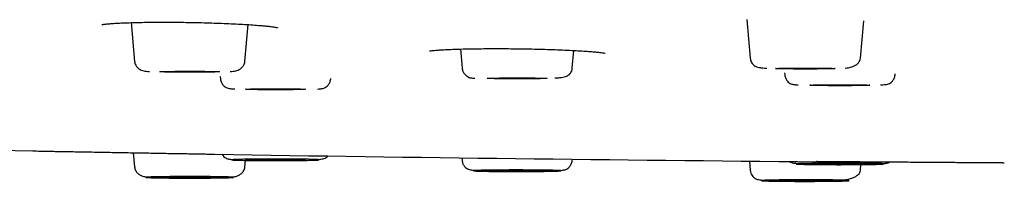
# Model space of a CAD drawing. Header units: millimetres. Extents: x 8 to 1762, y 12 to 2803.
# Tile 107 of 119: x 845 to 880, y 2720 to 2726. Entities that reach past the tile are written whole.
import ezdxf

# ---------------------------------------------------------------- set-up
doc = ezdxf.new("R2010")
doc.units = ezdxf.units.MM

msp = doc.modelspace()

# ---------------------------------------------------------------- linework, layer by layer
at = {"color": 7, "linetype": 'Continuous', "lineweight": 30}
for p, q in [((870.932, 2725.833), (871.05, 2724.481)), ((849.358, 2725.728), (849.477, 2724.367)), ((853.341, 2724.367), (853.454, 2725.659)), ((874.914, 2724.481), (875.029, 2725.797)), ((860.895, 2724.8), (860.953, 2724.135)), ((864.817, 2724.135), (864.871, 2724.75)), ((852.479, 2723.83), (852.486, 2723.752)), ((856.35, 2723.752), (856.351, 2723.769)), ((872.256, 2723.967), (872.263, 2723.895)), ((876.127, 2723.895), (876.13, 2723.935)), ((849.434, 2721.158), (849.477, 2720.658)), ((853.341, 2720.658), (853.361, 2720.889)), ((860.946, 2720.979), (860.953, 2720.89)), ((864.817, 2720.89), (864.821, 2720.93)), ((871.022, 2720.865), (871.05, 2720.544)), ((874.914, 2720.544), (874.932, 2720.742))]:
    msp.add_line(p, q, dxfattribs=at)
at = {"color": 7, "linetype": 'Continuous', "lineweight": 30, "flags": 128}
for points in [[(871.932, 2724.116), (871.939, 2724.118), (871.961, 2724.12), (871.996, 2724.122), (872.044, 2724.124), (872.105, 2724.126), (872.178, 2724.128), (872.262, 2724.129), (872.355, 2724.131), (872.457, 2724.132), (872.567, 2724.133), (872.681, 2724.134), (872.8, 2724.134), (872.921, 2724.134), (873.043, 2724.134), (873.165, 2724.134), (873.284, 2724.134), (873.398, 2724.133), (873.507, 2724.132), (873.609, 2724.131), (873.703, 2724.129), (873.787, 2724.128), (873.86, 2724.126), (873.921, 2724.124), (873.969, 2724.122), (874.004, 2724.12), (874.025, 2724.118), (874.032, 2724.116), (874.025, 2724.114), (874.004, 2724.112), (873.969, 2724.11), (873.921, 2724.108), (873.86, 2724.106), (873.787, 2724.104), (873.703, 2724.103), (873.609, 2724.101), (873.507, 2724.1), (873.398, 2724.099), (873.284, 2724.098), (873.165, 2724.098), (873.043, 2724.098), (872.921, 2724.098), (872.8, 2724.098), (872.681, 2724.098), (872.567, 2724.099), (872.457, 2724.1), (872.355, 2724.101), (872.262, 2724.103), (872.178, 2724.104), (872.105, 2724.106), (872.044, 2724.108), (871.996, 2724.11), (871.961, 2724.112), (871.939, 2724.114), (871.932, 2724.116)], [(850.359, 2724.002), (850.366, 2724.004), (850.387, 2724.006), (850.423, 2724.008), (850.471, 2724.01), (850.532, 2724.012), (850.605, 2724.014), (850.689, 2724.015), (850.782, 2724.016), (850.884, 2724.018), (850.993, 2724.019), (851.108, 2724.019), (851.227, 2724.02), (851.348, 2724.02), (851.47, 2724.02), (851.592, 2724.02), (851.71, 2724.019), (851.825, 2724.019), (851.934, 2724.018), (852.036, 2724.016), (852.13, 2724.015), (852.214, 2724.014), (852.286, 2724.012), (852.348, 2724.01), (852.396, 2724.008), (852.431, 2724.006), (852.452, 2724.004), (852.459, 2724.002), (852.452, 2724), (852.431, 2723.998), (852.396, 2723.996), (852.348, 2723.994), (852.286, 2723.992), (852.214, 2723.99), (852.13, 2723.988), (852.036, 2723.987), (851.934, 2723.986), (851.825, 2723.985), (851.71, 2723.984), (851.592, 2723.984), (851.47, 2723.983), (851.348, 2723.983), (851.227, 2723.984), (851.108, 2723.984), (850.993, 2723.985), (850.884, 2723.986), (850.782, 2723.987), (850.689, 2723.988), (850.605, 2723.99), (850.532, 2723.992), (850.471, 2723.994), (850.423, 2723.996), (850.387, 2723.998), (850.366, 2724), (850.359, 2724.002)], [(861.835, 2723.77), (861.842, 2723.772), (861.864, 2723.774), (861.899, 2723.776), (861.947, 2723.778), (862.008, 2723.78), (862.081, 2723.782), (862.165, 2723.783), (862.258, 2723.785), (862.36, 2723.786), (862.469, 2723.787), (862.584, 2723.788), (862.703, 2723.788), (862.824, 2723.788), (862.946, 2723.788), (863.068, 2723.788), (863.186, 2723.788), (863.301, 2723.787), (863.41, 2723.786), (863.512, 2723.785), (863.606, 2723.783), (863.69, 2723.782), (863.763, 2723.78), (863.824, 2723.778), (863.872, 2723.776), (863.907, 2723.774), (863.928, 2723.772), (863.935, 2723.77), (863.928, 2723.768), (863.907, 2723.766), (863.872, 2723.764), (863.824, 2723.762), (863.763, 2723.76), (863.69, 2723.758), (863.606, 2723.757), (863.512, 2723.755), (863.41, 2723.754), (863.301, 2723.753), (863.186, 2723.753), (863.068, 2723.752), (862.946, 2723.752), (862.824, 2723.752), (862.703, 2723.752), (862.584, 2723.753), (862.469, 2723.753), (862.36, 2723.754), (862.258, 2723.755), (862.165, 2723.757), (862.081, 2723.758), (862.008, 2723.76), (861.947, 2723.762), (861.899, 2723.764), (861.864, 2723.766), (861.842, 2723.768), (861.835, 2723.77)], [(853.368, 2723.387), (853.375, 2723.389), (853.396, 2723.391), (853.431, 2723.393), (853.479, 2723.395), (853.541, 2723.397), (853.613, 2723.399), (853.697, 2723.4), (853.791, 2723.402), (853.893, 2723.403), (854.002, 2723.404), (854.117, 2723.404), (854.235, 2723.405), (854.357, 2723.405), (854.479, 2723.405), (854.6, 2723.405), (854.719, 2723.404), (854.834, 2723.404), (854.943, 2723.403), (855.045, 2723.402), (855.138, 2723.4), (855.222, 2723.399), (855.295, 2723.397), (855.356, 2723.395), (855.404, 2723.393), (855.439, 2723.391), (855.461, 2723.389), (855.468, 2723.387), (855.461, 2723.385), (855.439, 2723.383), (855.404, 2723.381), (855.356, 2723.379), (855.295, 2723.377), (855.222, 2723.375), (855.138, 2723.374), (855.045, 2723.372), (854.943, 2723.371), (854.834, 2723.37), (854.719, 2723.369), (854.6, 2723.369), (854.479, 2723.369), (854.357, 2723.369), (854.235, 2723.369), (854.117, 2723.369), (854.002, 2723.37), (853.893, 2723.371), (853.791, 2723.372), (853.697, 2723.374), (853.613, 2723.375), (853.541, 2723.377), (853.479, 2723.379), (853.431, 2723.381), (853.396, 2723.383), (853.375, 2723.385), (853.368, 2723.387)], [(873.145, 2723.53), (873.152, 2723.532), (873.173, 2723.534), (873.208, 2723.536), (873.256, 2723.538), (873.317, 2723.54), (873.39, 2723.542), (873.474, 2723.543), (873.568, 2723.545), (873.67, 2723.546), (873.779, 2723.547), (873.893, 2723.547), (874.012, 2723.548), (874.134, 2723.548), (874.256, 2723.548), (874.377, 2723.548), (874.496, 2723.547), (874.611, 2723.547), (874.72, 2723.546), (874.822, 2723.545), (874.915, 2723.543), (874.999, 2723.542), (875.072, 2723.54), (875.133, 2723.538), (875.181, 2723.536), (875.216, 2723.534), (875.238, 2723.532), (875.245, 2723.53), (875.238, 2723.528), (875.216, 2723.526), (875.181, 2723.524), (875.133, 2723.522), (875.072, 2723.52), (874.999, 2723.518), (874.915, 2723.517), (874.822, 2723.515), (874.72, 2723.514), (874.611, 2723.513), (874.496, 2723.512), (874.377, 2723.512), (874.256, 2723.512), (874.134, 2723.512), (874.012, 2723.512), (873.893, 2723.512), (873.779, 2723.513), (873.67, 2723.514), (873.568, 2723.515), (873.474, 2723.517), (873.39, 2723.518), (873.317, 2723.52), (873.256, 2723.522), (873.208, 2723.524), (873.173, 2723.526), (873.152, 2723.528), (873.145, 2723.53)], [(853.368, 2720.908), (853.375, 2720.91), (853.396, 2720.912), (853.431, 2720.914), (853.479, 2720.916), (853.541, 2720.918), (853.613, 2720.92), (853.697, 2720.921), (853.791, 2720.923), (853.893, 2720.924), (854.002, 2720.925), (854.117, 2720.926), (854.235, 2720.926), (854.357, 2720.926), (854.479, 2720.926), (854.6, 2720.926), (854.719, 2720.926), (854.834, 2720.925), (854.943, 2720.924), (855.045, 2720.923), (855.138, 2720.921), (855.222, 2720.92), (855.295, 2720.918), (855.356, 2720.916), (855.404, 2720.914), (855.439, 2720.912), (855.461, 2720.91), (855.468, 2720.908), (855.461, 2720.906), (855.439, 2720.904), (855.404, 2720.902), (855.356, 2720.9), (855.295, 2720.898), (855.222, 2720.896), (855.138, 2720.895), (855.045, 2720.893), (854.943, 2720.892), (854.834, 2720.891), (854.719, 2720.891), (854.6, 2720.89), (854.479, 2720.89), (854.357, 2720.89), (854.235, 2720.89), (854.117, 2720.891), (854.002, 2720.891), (853.893, 2720.892), (853.791, 2720.893), (853.697, 2720.895), (853.613, 2720.896), (853.541, 2720.898), (853.479, 2720.9), (853.431, 2720.902), (853.396, 2720.904), (853.375, 2720.906), (853.368, 2720.908)], [(873.145, 2720.765), (873.152, 2720.767), (873.173, 2720.769), (873.208, 2720.771), (873.256, 2720.773), (873.317, 2720.775), (873.39, 2720.777), (873.474, 2720.779), (873.568, 2720.78), (873.67, 2720.781), (873.779, 2720.782), (873.893, 2720.783), (874.012, 2720.783), (874.134, 2720.783), (874.256, 2720.783), (874.377, 2720.783), (874.496, 2720.783), (874.611, 2720.782), (874.72, 2720.781), (874.822, 2720.78), (874.915, 2720.779), (874.999, 2720.777), (875.072, 2720.775), (875.133, 2720.773), (875.181, 2720.771), (875.216, 2720.769), (875.238, 2720.767), (875.245, 2720.765), (875.238, 2720.763), (875.216, 2720.761), (875.181, 2720.759), (875.133, 2720.757), (875.072, 2720.755), (874.999, 2720.753), (874.915, 2720.752), (874.822, 2720.75), (874.72, 2720.749), (874.611, 2720.748), (874.496, 2720.748), (874.377, 2720.747), (874.256, 2720.747), (874.134, 2720.747), (874.012, 2720.747), (873.893, 2720.748), (873.779, 2720.748), (873.67, 2720.749), (873.568, 2720.75), (873.474, 2720.752), (873.39, 2720.753), (873.317, 2720.755), (873.256, 2720.757), (873.208, 2720.759), (873.173, 2720.761), (873.152, 2720.763), (873.145, 2720.765)], [(850.359, 2720.293), (850.366, 2720.295), (850.387, 2720.297), (850.423, 2720.3), (850.471, 2720.301), (850.532, 2720.303), (850.605, 2720.305), (850.689, 2720.307), (850.782, 2720.308), (850.884, 2720.309), (850.993, 2720.31), (851.108, 2720.311), (851.227, 2720.311), (851.348, 2720.312), (851.47, 2720.312), (851.592, 2720.311), (851.71, 2720.311), (851.825, 2720.31), (851.934, 2720.309), (852.036, 2720.308), (852.13, 2720.307), (852.214, 2720.305), (852.286, 2720.303), (852.348, 2720.301), (852.396, 2720.3), (852.431, 2720.297), (852.452, 2720.295), (852.459, 2720.293), (852.452, 2720.291), (852.431, 2720.289), (852.396, 2720.287), (852.348, 2720.285), (852.286, 2720.283), (852.214, 2720.281), (852.13, 2720.28), (852.036, 2720.279), (851.934, 2720.277), (851.825, 2720.276), (851.71, 2720.276), (851.592, 2720.275), (851.47, 2720.275), (851.348, 2720.275), (851.227, 2720.275), (851.108, 2720.276), (850.993, 2720.276), (850.884, 2720.277), (850.782, 2720.279), (850.689, 2720.28), (850.605, 2720.281), (850.532, 2720.283), (850.471, 2720.285), (850.423, 2720.287), (850.387, 2720.289), (850.366, 2720.291), (850.359, 2720.293)], [(861.835, 2720.525), (861.842, 2720.527), (861.864, 2720.529), (861.899, 2720.531), (861.947, 2720.533), (862.008, 2720.535), (862.081, 2720.537), (862.165, 2720.538), (862.258, 2720.54), (862.36, 2720.541), (862.469, 2720.542), (862.584, 2720.542), (862.703, 2720.543), (862.824, 2720.543), (862.946, 2720.543), (863.068, 2720.543), (863.186, 2720.542), (863.301, 2720.542), (863.41, 2720.541), (863.512, 2720.54), (863.606, 2720.538), (863.69, 2720.537), (863.763, 2720.535), (863.824, 2720.533), (863.872, 2720.531), (863.907, 2720.529), (863.928, 2720.527), (863.935, 2720.525), (863.928, 2720.523), (863.907, 2720.521), (863.872, 2720.519), (863.824, 2720.517), (863.763, 2720.515), (863.69, 2720.513), (863.606, 2720.512), (863.512, 2720.51), (863.41, 2720.509), (863.301, 2720.508), (863.186, 2720.507), (863.068, 2720.507), (862.946, 2720.507), (862.824, 2720.507), (862.703, 2720.507), (862.584, 2720.507), (862.469, 2720.508), (862.36, 2720.509), (862.258, 2720.51), (862.165, 2720.512), (862.081, 2720.513), (862.008, 2720.515), (861.947, 2720.517), (861.899, 2720.519), (861.864, 2720.521), (861.842, 2720.523), (861.835, 2720.525)], [(871.932, 2720.179), (871.939, 2720.181), (871.961, 2720.183), (871.996, 2720.185), (872.044, 2720.187), (872.105, 2720.189), (872.178, 2720.191), (872.262, 2720.192), (872.355, 2720.194), (872.457, 2720.195), (872.567, 2720.196), (872.681, 2720.197), (872.8, 2720.197), (872.921, 2720.197), (873.043, 2720.197), (873.165, 2720.197), (873.284, 2720.197), (873.398, 2720.196), (873.507, 2720.195), (873.609, 2720.194), (873.703, 2720.192), (873.787, 2720.191), (873.86, 2720.189), (873.921, 2720.187), (873.969, 2720.185), (874.004, 2720.183), (874.025, 2720.181), (874.032, 2720.179), (874.025, 2720.177), (874.004, 2720.175), (873.969, 2720.173), (873.921, 2720.171), (873.86, 2720.169), (873.787, 2720.167), (873.703, 2720.166), (873.609, 2720.164), (873.507, 2720.163), (873.398, 2720.162), (873.284, 2720.162), (873.165, 2720.161), (873.043, 2720.161), (872.921, 2720.161), (872.8, 2720.161), (872.681, 2720.162), (872.567, 2720.162), (872.457, 2720.163), (872.355, 2720.164), (872.262, 2720.166), (872.178, 2720.167), (872.105, 2720.169), (872.044, 2720.171), (871.996, 2720.173), (871.961, 2720.175), (871.939, 2720.177), (871.932, 2720.179)]]:
    msp.add_lwpolyline(points, dxfattribs=at)
at = {"color": 7, "linetype": 'Continuous', "lineweight": 30}
for start, end in [(268.480071, 268.911254), (269.051439, 269.515191)]:
    msp.add_arc((895.418, 5326.417), 2605.667, start, end, dxfattribs=at)
for points, knots in [([(848.327, 2725.659), (848.327, 2725.659), (848.325, 2725.657), (848.345, 2725.662), (848.397, 2725.669), (848.482, 2725.68), (848.605, 2725.691), (848.784, 2725.704), (849.006, 2725.716), (849.271, 2725.727), (849.575, 2725.735), (849.91, 2725.741), (850.264, 2725.744), (850.629, 2725.744), (851, 2725.742), (851.371, 2725.737), (851.736, 2725.73), (852.095, 2725.721), (852.445, 2725.709), (852.785, 2725.695), (853.11, 2725.68), (853.414, 2725.662), (853.694, 2725.643), (853.916, 2725.625), (854.088, 2725.609), (854.213, 2725.595), (854.312, 2725.582), (854.384, 2725.571), (854.435, 2725.563), (854.465, 2725.557), (854.484, 2725.552), (854.486, 2725.551), (854.488, 2725.551)], [0, 0, 0, 0, 0.006124, 0.028455, 0.051118, 0.074557, 0.111401, 0.150234, 0.191088, 0.233985, 0.278785, 0.32362, 0.36801, 0.411749, 0.454794, 0.497214, 0.539053, 0.580354, 0.62165, 0.663663, 0.706138, 0.749022, 0.792333, 0.836064, 0.865452, 0.894267, 0.920212, 0.943141, 0.963082, 0.980054, 0.990843, 1, 1, 1, 1]), ([(859.808, 2724.736), (859.808, 2724.735), (859.805, 2724.733), (859.823, 2724.736), (859.862, 2724.741), (859.932, 2724.749), (860.032, 2724.758), (860.161, 2724.768), (860.334, 2724.779), (860.557, 2724.789), (860.838, 2724.799), (861.142, 2724.807), (861.464, 2724.812), (861.798, 2724.815), (862.14, 2724.816), (862.491, 2724.815), (862.85, 2724.812), (863.215, 2724.806), (863.583, 2724.799), (863.948, 2724.789), (864.304, 2724.776), (864.642, 2724.762), (864.95, 2724.746), (865.219, 2724.73), (865.444, 2724.713), (865.628, 2724.697), (865.771, 2724.682), (865.883, 2724.667), (865.949, 2724.656), (865.973, 2724.65), (865.969, 2724.652), (865.968, 2724.653)], [0, 0, 0, 0, 0.004804, 0.025209, 0.048349, 0.074258, 0.102841, 0.133127, 0.163069, 0.207222, 0.250504, 0.292942, 0.334581, 0.37536, 0.415116, 0.454882, 0.495302, 0.536418, 0.578278, 0.620958, 0.6644, 0.708352, 0.752245, 0.793935, 0.833236, 0.87015, 0.904698, 0.936944, 0.967724, 0.997428, 1, 1, 1, 1]), ([(871.05, 2724.481), (871.055, 2724.452), (871.064, 2724.392), (871.099, 2724.318), (871.142, 2724.261), (871.2, 2724.212), (871.273, 2724.175), (871.37, 2724.151), (871.483, 2724.138), (871.573, 2724.132), (871.626, 2724.129), (871.634, 2724.129)], [0, 0, 0, 0, 0.070063, 0.1421936, 0.2218223, 0.312442, 0.4536319, 0.6205543, 0.8151483, 0.9729747, 1, 1, 1, 1]), ([(874.382, 2724.127), (874.42, 2724.132), (874.513, 2724.143), (874.635, 2724.177), (874.747, 2724.229), (874.83, 2724.294), (874.893, 2724.377), (874.907, 2724.446), (874.914, 2724.481)], [0, 0, 0, 0, 0.141965, 0.35058, 0.509484, 0.670829, 0.834507, 1, 1, 1, 1]), ([(849.477, 2724.367), (849.481, 2724.343), (849.488, 2724.297), (849.522, 2724.219), (849.582, 2724.142), (849.667, 2724.082), (849.759, 2724.043), (849.843, 2724.027), (849.92, 2724.018), (849.976, 2724.013), (849.995, 2724.012)], [0, 0, 0, 0, 0.090334, 0.17632, 0.334947, 0.477035, 0.604803, 0.759987, 0.921461, 1, 1, 1, 1]), ([(852.824, 2724.012), (852.842, 2724.013), (852.898, 2724.018), (852.975, 2724.027), (853.059, 2724.043), (853.151, 2724.082), (853.236, 2724.142), (853.297, 2724.219), (853.331, 2724.297), (853.338, 2724.343), (853.341, 2724.367)], [0, 0, 0, 0, 0.078568, 0.240037, 0.395216, 0.522981, 0.665064, 0.823685, 0.909669, 1, 1, 1, 1]), ([(860.953, 2724.135), (860.956, 2724.115), (860.962, 2724.076), (860.986, 2724.008), (861.026, 2723.941), (861.075, 2723.89), (861.11, 2723.861), (861.13, 2723.847), (861.144, 2723.837), (861.152, 2723.832), (861.157, 2723.829), (861.163, 2723.824), (861.164, 2723.822), (861.169, 2723.818), (861.176, 2723.811), (861.192, 2723.802), (861.225, 2723.793), (861.281, 2723.785), (861.341, 2723.78), (861.387, 2723.777), (861.4, 2723.777)], [0, 0, 0, 0, 0.056993, 0.108003, 0.192098, 0.253376, 0.275991, 0.293683, 0.307151, 0.312749, 0.317945, 0.323107, 0.341249, 0.362065, 0.399712, 0.503972, 0.637352, 0.799588, 0.940116, 1, 1, 1, 1]), ([(864.208, 2723.784), (864.244, 2723.785), (864.329, 2723.79), (864.435, 2723.8), (864.533, 2723.818), (864.61, 2723.842), (864.674, 2723.874), (864.726, 2723.918), (864.769, 2723.974), (864.797, 2724.036), (864.812, 2724.091), (864.815, 2724.121), (864.817, 2724.135)], [0, 0, 0, 0, 0.126621, 0.291865, 0.439132, 0.568979, 0.68195, 0.778858, 0.861352, 0.932867, 0.966516, 1, 1, 1, 1]), ([(852.486, 2723.752), (852.489, 2723.729), (852.495, 2723.683), (852.518, 2723.623), (852.546, 2723.571), (852.59, 2723.514), (852.651, 2723.464), (852.722, 2723.431), (852.789, 2723.416), (852.866, 2723.407), (852.937, 2723.4), (852.985, 2723.397), (852.993, 2723.397)], [0, 0, 0, 0, 0.06123, 0.119556, 0.176364, 0.233026, 0.350556, 0.481135, 0.631227, 0.796635, 0.964979, 1, 1, 1, 1]), ([(855.885, 2723.395), (855.888, 2723.395), (855.92, 2723.397), (855.969, 2723.402), (856.034, 2723.41), (856.08, 2723.418), (856.13, 2723.433), (856.192, 2723.467), (856.261, 2723.528), (856.311, 2723.606), (856.34, 2723.684), (856.346, 2723.729), (856.35, 2723.752)], [0, 0, 0, 0, 0.012369, 0.15795, 0.29534, 0.424469, 0.541708, 0.650154, 0.75758, 0.871691, 0.933734, 1, 1, 1, 1]), ([(872.263, 2723.895), (872.266, 2723.872), (872.272, 2723.827), (872.301, 2723.749), (872.352, 2723.671), (872.42, 2723.61), (872.483, 2723.576), (872.532, 2723.561), (872.579, 2723.553), (872.644, 2723.545), (872.692, 2723.54), (872.725, 2723.538), (872.727, 2723.538)], [0, 0, 0, 0, 0.066279, 0.128333, 0.242466, 0.349912, 0.458379, 0.57564, 0.704794, 0.842209, 0.987819, 1, 1, 1, 1]), ([(875.619, 2723.54), (875.627, 2723.54), (875.675, 2723.543), (875.746, 2723.55), (875.824, 2723.558), (875.891, 2723.574), (875.961, 2723.607), (876.022, 2723.657), (876.066, 2723.714), (876.094, 2723.766), (876.117, 2723.826), (876.123, 2723.872), (876.127, 2723.895)], [0, 0, 0, 0, 0.035002, 0.203349, 0.36876, 0.518856, 0.649437, 0.76697, 0.823633, 0.880442, 0.938769, 1, 1, 1, 1]), ([(845.907, 2721.221), (845.931, 2721.221), (845.985, 2721.22), (846.104, 2721.218), (846.256, 2721.215), (846.436, 2721.211), (846.641, 2721.208), (846.87, 2721.204), (847.121, 2721.199), (847.393, 2721.194), (847.68, 2721.189), (847.979, 2721.184), (848.288, 2721.178), (848.606, 2721.172), (848.928, 2721.167), (849.251, 2721.161), (849.574, 2721.155), (849.893, 2721.15), (850.205, 2721.144), (850.504, 2721.139), (850.793, 2721.134), (850.97, 2721.131), (851.059, 2721.129)], [0, 0, 0, 0, 0.041159, 0.091891, 0.142242, 0.192634, 0.243026, 0.293144, 0.343478, 0.394513, 0.445366, 0.495631, 0.545794, 0.596346, 0.646732, 0.696835, 0.74715, 0.798171, 0.848348, 0.899004, 0.949594, 1, 1, 1, 1]), ([(851.059, 2721.129), (851.143, 2721.128), (851.313, 2721.125), (851.541, 2721.121), (851.748, 2721.117), (851.928, 2721.114), (852.082, 2721.111), (852.203, 2721.109), (852.257, 2721.108), (852.282, 2721.108)], [0, 0, 0, 0, 0.145318, 0.292602, 0.438555, 0.584789, 0.732615, 0.878418, 1, 1, 1, 1]), ([(852.541, 2721.11), (852.553, 2721.09), (852.582, 2721.039), (852.644, 2720.989), (852.706, 2720.954), (852.755, 2720.939), (852.802, 2720.931), (852.867, 2720.923), (852.915, 2720.918), (852.948, 2720.916), (852.95, 2720.916)], [0, 0, 0, 0, 0.086174, 0.215776, 0.34661, 0.488051, 0.643838, 0.809589, 0.985223, 1, 1, 1, 1]), ([(855.842, 2720.918), (855.85, 2720.919), (855.898, 2720.921), (855.97, 2720.929), (856.047, 2720.937), (856.114, 2720.953), (856.184, 2720.983), (856.233, 2721.029), (856.255, 2721.051)], [0, 0, 0, 0, 0.045816, 0.265965, 0.482274, 0.678555, 0.849316, 1, 1, 1, 1]), ([(849.477, 2720.658), (849.481, 2720.635), (849.488, 2720.589), (849.522, 2720.51), (849.582, 2720.433), (849.667, 2720.373), (849.759, 2720.335), (849.843, 2720.318), (849.92, 2720.309), (849.976, 2720.305), (849.995, 2720.304)], [0, 0, 0, 0, 0.090335, 0.176322, 0.33495, 0.477039, 0.604809, 0.759995, 0.92147, 1, 1, 1, 1]), ([(852.824, 2720.304), (852.842, 2720.305), (852.898, 2720.309), (852.975, 2720.318), (853.059, 2720.335), (853.151, 2720.373), (853.236, 2720.433), (853.297, 2720.51), (853.331, 2720.589), (853.338, 2720.635), (853.341, 2720.658)], [0, 0, 0, 0, 0.07854, 0.240013, 0.395197, 0.522966, 0.665053, 0.82368, 0.909666, 1, 1, 1, 1]), ([(855.185, 2720.931), (855.226, 2720.931), (855.308, 2720.93), (855.421, 2720.928), (855.526, 2720.927), (855.624, 2720.925), (855.713, 2720.923), (855.79, 2720.92), (855.853, 2720.918), (855.901, 2720.915), (855.935, 2720.912), (855.95, 2720.91), (855.953, 2720.908), (855.948, 2720.906), (855.933, 2720.904), (855.899, 2720.901), (855.835, 2720.898), (855.756, 2720.895), (855.67, 2720.893), (855.581, 2720.891), (855.481, 2720.889), (855.369, 2720.887), (855.244, 2720.886), (855.108, 2720.884), (854.965, 2720.883), (854.815, 2720.882), (854.662, 2720.882), (854.524, 2720.881), (854.402, 2720.881), (854.298, 2720.881), (854.165, 2720.882), (854.004, 2720.882), (853.822, 2720.883), (853.664, 2720.885), (853.528, 2720.886), (853.414, 2720.888), (853.31, 2720.89), (853.212, 2720.892), (853.123, 2720.894), (853.045, 2720.896), (852.982, 2720.899), (852.934, 2720.901), (852.901, 2720.904), (852.886, 2720.906), (852.883, 2720.908), (852.888, 2720.91), (852.903, 2720.913), (852.937, 2720.915), (853, 2720.919), (853.079, 2720.921), (853.166, 2720.924), (853.255, 2720.926), (853.354, 2720.927), (853.467, 2720.929), (853.591, 2720.931), (853.727, 2720.932), (853.871, 2720.933), (854.02, 2720.934), (854.174, 2720.935), (854.312, 2720.935), (854.433, 2720.935), (854.538, 2720.935), (854.703, 2720.935), (854.927, 2720.934), (855.098, 2720.932), (855.185, 2720.931)], [0, 0, 0, 0, 0.0150573, 0.0299867, 0.0449229, 0.0600005, 0.0763182, 0.0924777, 0.1086512, 0.1250103, 0.141328, 0.1574875, 0.1682603, 0.1790903, 0.190028, 0.2100516, 0.2299394, 0.2500118, 0.265059, 0.2799849, 0.2949247, 0.310013, 0.3263307, 0.3424901, 0.3586636, 0.3750227, 0.3913405, 0.4074999, 0.4182727, 0.4291027, 0.4400404, 0.460064, 0.4799518, 0.5000242, 0.5150714, 0.5299974, 0.5449371, 0.5600254, 0.5763431, 0.5925026, 0.608676, 0.6250351, 0.6413529, 0.6575124, 0.6682851, 0.6791152, 0.6900528, 0.7100764, 0.7299643, 0.7500366, 0.7650839, 0.7800098, 0.7949495, 0.8100378, 0.8263555, 0.842515, 0.8586884, 0.8750476, 0.8913653, 0.9075248, 0.9182975, 0.9291276, 0.9400652, 0.9700191, 1, 1, 1, 1]), ([(860.953, 2720.89), (860.956, 2720.868), (860.962, 2720.824), (860.99, 2720.747), (861.041, 2720.668), (861.11, 2720.609), (861.179, 2720.574), (861.247, 2720.556), (861.32, 2720.547), (861.396, 2720.54), (861.452, 2720.536), (861.469, 2720.535)], [0, 0, 0, 0, 0.058018, 0.113499, 0.221492, 0.334263, 0.459416, 0.602644, 0.763764, 0.928768, 1, 1, 1, 1]), ([(864.357, 2720.532), (864.381, 2720.534), (864.431, 2720.539), (864.493, 2720.547), (864.544, 2720.556), (864.589, 2720.567), (864.651, 2720.599), (864.722, 2720.658), (864.776, 2720.738), (864.807, 2720.819), (864.814, 2720.866), (864.817, 2720.89)], [0, 0, 0, 0, 0.13115, 0.271685, 0.403573, 0.524665, 0.635806, 0.746171, 0.86477, 0.929941, 1, 1, 1, 1]), ([(872.419, 2720.854), (872.421, 2720.852), (872.448, 2720.828), (872.498, 2720.812), (872.566, 2720.793), (872.643, 2720.786), (872.714, 2720.778), (872.762, 2720.776), (872.77, 2720.775)], [0, 0, 0, 0, 0.013641, 0.211901, 0.439789, 0.69093, 0.946529, 1, 1, 1, 1]), ([(874.592, 2720.791), (874.638, 2720.791), (874.73, 2720.79), (874.863, 2720.789), (874.99, 2720.788), (875.113, 2720.787), (875.232, 2720.785), (875.342, 2720.783), (875.44, 2720.781), (875.525, 2720.779), (875.597, 2720.776), (875.647, 2720.774), (875.681, 2720.772), (875.704, 2720.77), (875.723, 2720.768), (875.732, 2720.765), (875.718, 2720.762), (875.683, 2720.759), (875.634, 2720.756), (875.578, 2720.754), (875.509, 2720.751), (875.425, 2720.749), (875.328, 2720.747), (875.217, 2720.745), (875.095, 2720.743), (874.963, 2720.742), (874.823, 2720.741), (874.693, 2720.74), (874.577, 2720.739), (874.475, 2720.739), (874.342, 2720.739), (874.179, 2720.738), (873.986, 2720.739), (873.813, 2720.739), (873.659, 2720.74), (873.526, 2720.741), (873.399, 2720.742), (873.276, 2720.744), (873.158, 2720.745), (873.048, 2720.747), (872.95, 2720.749), (872.864, 2720.752), (872.793, 2720.754), (872.742, 2720.756), (872.708, 2720.759), (872.686, 2720.76), (872.666, 2720.763), (872.657, 2720.765), (872.671, 2720.769), (872.706, 2720.772), (872.755, 2720.775), (872.812, 2720.777), (872.881, 2720.779), (872.964, 2720.781), (873.061, 2720.783), (873.172, 2720.785), (873.294, 2720.787), (873.426, 2720.788), (873.566, 2720.79), (873.696, 2720.791), (873.812, 2720.791), (873.914, 2720.792), (874.079, 2720.792), (874.308, 2720.792), (874.497, 2720.791), (874.592, 2720.791)], [0, 0, 0, 0, 0.015057, 0.029987, 0.044923, 0.060001, 0.076318, 0.092478, 0.108651, 0.12501, 0.141328, 0.157488, 0.16826, 0.17909, 0.190028, 0.210052, 0.229939, 0.250012, 0.265059, 0.279985, 0.294925, 0.310013, 0.326331, 0.34249, 0.358664, 0.375023, 0.39134, 0.4075, 0.418273, 0.429103, 0.44004, 0.460064, 0.479952, 0.500024, 0.515071, 0.529997, 0.544937, 0.560025, 0.576343, 0.592503, 0.608676, 0.625035, 0.641353, 0.657512, 0.668285, 0.679115, 0.690053, 0.710076, 0.729964, 0.750037, 0.765084, 0.78001, 0.79495, 0.810038, 0.826356, 0.842515, 0.858688, 0.875048, 0.891365, 0.907525, 0.918298, 0.929128, 0.940065, 0.970019, 1, 1, 1, 1]), ([(879.956, 2720.797), (879.954, 2720.797), (879.949, 2720.797), (879.906, 2720.797), (879.829, 2720.798), (879.719, 2720.798), (879.58, 2720.799), (879.414, 2720.8), (879.221, 2720.802), (879.003, 2720.803), (878.762, 2720.805), (878.501, 2720.807), (878.223, 2720.809), (877.93, 2720.811), (877.625, 2720.813), (877.31, 2720.816), (876.988, 2720.818), (876.663, 2720.82), (876.337, 2720.823), (876.015, 2720.825), (875.7, 2720.827), (875.395, 2720.829), (875.102, 2720.831), (874.825, 2720.833), (874.564, 2720.835), (874.323, 2720.837), (874.105, 2720.839), (873.912, 2720.84), (873.745, 2720.841), (873.606, 2720.842), (873.497, 2720.843), (873.42, 2720.844), (873.376, 2720.844), (873.37, 2720.844), (873.369, 2720.844)], [0, 0, 0, 0, 0.012874, 0.04507, 0.077321, 0.10994, 0.142356, 0.174534, 0.20679, 0.239441, 0.271599, 0.304101, 0.336548, 0.368903, 0.40098, 0.433613, 0.465907, 0.498307, 0.531148, 0.563505, 0.595692, 0.628029, 0.660441, 0.692648, 0.72497, 0.75772, 0.78987, 0.822359, 0.85476, 0.887125, 0.9193, 0.951867, 0.984236, 1, 1, 1, 1]), ([(875.662, 2720.773), (875.665, 2720.773), (875.697, 2720.775), (875.746, 2720.78), (875.81, 2720.788), (875.858, 2720.797), (875.895, 2720.805), (875.923, 2720.822), (875.929, 2720.826)], [0, 0, 0, 0, 0.020212, 0.274028, 0.513561, 0.738694, 0.943095, 1, 1, 1, 1]), ([(851.996, 2720.318), (852.04, 2720.318), (852.128, 2720.317), (852.252, 2720.316), (852.369, 2720.314), (852.481, 2720.312), (852.585, 2720.311), (852.68, 2720.308), (852.761, 2720.306), (852.828, 2720.304), (852.881, 2720.301), (852.914, 2720.299), (852.933, 2720.296), (852.942, 2720.295), (852.944, 2720.292), (852.932, 2720.289), (852.892, 2720.286), (852.835, 2720.283), (852.767, 2720.281), (852.693, 2720.279), (852.608, 2720.277), (852.509, 2720.275), (852.398, 2720.273), (852.273, 2720.271), (852.139, 2720.27), (851.997, 2720.269), (851.849, 2720.268), (851.714, 2720.267), (851.594, 2720.267), (851.49, 2720.267), (851.356, 2720.266), (851.193, 2720.267), (851.004, 2720.267), (850.836, 2720.268), (850.69, 2720.27), (850.566, 2720.271), (850.449, 2720.272), (850.338, 2720.274), (850.233, 2720.276), (850.139, 2720.278), (850.057, 2720.281), (849.99, 2720.283), (849.937, 2720.286), (849.904, 2720.288), (849.885, 2720.29), (849.877, 2720.292), (849.874, 2720.294), (849.887, 2720.297), (849.926, 2720.3), (849.984, 2720.303), (850.052, 2720.306), (850.125, 2720.308), (850.21, 2720.31), (850.309, 2720.312), (850.421, 2720.314), (850.545, 2720.315), (850.679, 2720.317), (850.821, 2720.318), (850.969, 2720.319), (851.104, 2720.32), (851.224, 2720.32), (851.328, 2720.32), (851.494, 2720.32), (851.723, 2720.32), (851.905, 2720.319), (851.996, 2720.318)], [0, 0, 0, 0, 0.015057, 0.029987, 0.044923, 0.060001, 0.076318, 0.092478, 0.108651, 0.12501, 0.141328, 0.157488, 0.16826, 0.17909, 0.190028, 0.210052, 0.229939, 0.250012, 0.265059, 0.279985, 0.294925, 0.310013, 0.326331, 0.34249, 0.358664, 0.375023, 0.39134, 0.4075, 0.418273, 0.429103, 0.44004, 0.460064, 0.479952, 0.500024, 0.515071, 0.529997, 0.544937, 0.560025, 0.576343, 0.592503, 0.608676, 0.625035, 0.641353, 0.657512, 0.668285, 0.679115, 0.690053, 0.710076, 0.729964, 0.750037, 0.765084, 0.78001, 0.79495, 0.810038, 0.826356, 0.842515, 0.858688, 0.875048, 0.891365, 0.907525, 0.918298, 0.929128, 0.940065, 0.970019, 1, 1, 1, 1]), ([(863.227, 2720.551), (863.273, 2720.551), (863.367, 2720.55), (863.501, 2720.549), (863.631, 2720.548), (863.758, 2720.547), (863.879, 2720.545), (863.993, 2720.544), (864.096, 2720.541), (864.186, 2720.539), (864.263, 2720.537), (864.318, 2720.535), (864.356, 2720.533), (864.383, 2720.531), (864.408, 2720.528), (864.423, 2720.526), (864.416, 2720.522), (864.387, 2720.519), (864.344, 2720.517), (864.292, 2720.514), (864.228, 2720.512), (864.149, 2720.51), (864.057, 2720.508), (863.95, 2720.506), (863.831, 2720.504), (863.703, 2720.502), (863.566, 2720.501), (863.438, 2720.5), (863.323, 2720.499), (863.222, 2720.499), (863.09, 2720.498), (862.927, 2720.498), (862.734, 2720.498), (862.559, 2720.499), (862.404, 2720.499), (862.269, 2720.5), (862.14, 2720.501), (862.013, 2720.503), (861.891, 2720.504), (861.777, 2720.506), (861.675, 2720.508), (861.585, 2720.511), (861.508, 2720.513), (861.453, 2720.515), (861.414, 2720.517), (861.388, 2720.519), (861.363, 2720.521), (861.348, 2720.524), (861.355, 2720.528), (861.384, 2720.531), (861.427, 2720.533), (861.478, 2720.536), (861.543, 2720.538), (861.621, 2720.54), (861.714, 2720.542), (861.821, 2720.544), (861.939, 2720.546), (862.068, 2720.548), (862.205, 2720.549), (862.333, 2720.55), (862.448, 2720.551), (862.549, 2720.551), (862.712, 2720.552), (862.941, 2720.552), (863.131, 2720.551), (863.227, 2720.551)], [0, 0, 0, 0, 0.015057, 0.029987, 0.044923, 0.060001, 0.076318, 0.092478, 0.108651, 0.12501, 0.141328, 0.157488, 0.16826, 0.17909, 0.190028, 0.210052, 0.229939, 0.250012, 0.265059, 0.279985, 0.294925, 0.310013, 0.326331, 0.34249, 0.358664, 0.375023, 0.39134, 0.4075, 0.418273, 0.429103, 0.44004, 0.460064, 0.479952, 0.500024, 0.515071, 0.529997, 0.544937, 0.560025, 0.576343, 0.592503, 0.608676, 0.625035, 0.641353, 0.657512, 0.668285, 0.679115, 0.690053, 0.710076, 0.729964, 0.750037, 0.765084, 0.78001, 0.79495, 0.810038, 0.826356, 0.842515, 0.858688, 0.875048, 0.891365, 0.907525, 0.918298, 0.929128, 0.940065, 0.970019, 1, 1, 1, 1]), ([(871.05, 2720.544), (871.057, 2720.508), (871.069, 2720.437), (871.117, 2720.351), (871.172, 2720.29), (871.238, 2720.245), (871.311, 2720.217), (871.388, 2720.205), (871.474, 2720.196), (871.545, 2720.191), (871.572, 2720.19)], [0, 0, 0, 0, 0.09445, 0.184784, 0.277005, 0.376123, 0.525446, 0.700293, 0.886651, 1, 1, 1, 1]), ([(874.232, 2720.195), (874.25, 2720.196), (874.339, 2720.204), (874.48, 2720.229), (874.635, 2720.272), (874.753, 2720.325), (874.836, 2720.386), (874.896, 2720.458), (874.908, 2720.515), (874.914, 2720.544)], [0, 0, 0, 0, 0.047962, 0.232477, 0.419945, 0.56276, 0.707316, 0.853262, 1, 1, 1, 1]), ([(873.282, 2720.205), (873.329, 2720.205), (873.423, 2720.205), (873.559, 2720.204), (873.69, 2720.203), (873.819, 2720.202), (873.943, 2720.2), (874.06, 2720.198), (874.166, 2720.196), (874.26, 2720.194), (874.34, 2720.192), (874.399, 2720.189), (874.441, 2720.187), (874.47, 2720.186), (874.498, 2720.183), (874.518, 2720.181), (874.516, 2720.177), (874.492, 2720.174), (874.454, 2720.171), (874.406, 2720.169), (874.346, 2720.167), (874.271, 2720.164), (874.181, 2720.162), (874.078, 2720.16), (873.962, 2720.158), (873.836, 2720.157), (873.701, 2720.155), (873.575, 2720.154), (873.461, 2720.154), (873.361, 2720.153), (873.23, 2720.153), (873.067, 2720.152), (872.874, 2720.152), (872.698, 2720.153), (872.542, 2720.153), (872.406, 2720.154), (872.275, 2720.155), (872.146, 2720.157), (872.022, 2720.158), (871.905, 2720.16), (871.799, 2720.162), (871.705, 2720.164), (871.625, 2720.167), (871.566, 2720.169), (871.524, 2720.171), (871.495, 2720.172), (871.467, 2720.175), (871.447, 2720.178), (871.448, 2720.181), (871.472, 2720.184), (871.511, 2720.187), (871.559, 2720.189), (871.619, 2720.191), (871.694, 2720.194), (871.783, 2720.196), (871.887, 2720.198), (872.003, 2720.2), (872.129, 2720.201), (872.264, 2720.203), (872.39, 2720.204), (872.504, 2720.205), (872.604, 2720.205), (872.766, 2720.206), (872.995, 2720.206), (873.186, 2720.206), (873.282, 2720.205)], [0, 0, 0, 0, 0.015057, 0.029987, 0.044923, 0.060001, 0.076318, 0.092478, 0.108651, 0.12501, 0.141328, 0.157488, 0.16826, 0.17909, 0.190028, 0.210052, 0.229939, 0.250012, 0.265059, 0.279985, 0.294925, 0.310013, 0.326331, 0.34249, 0.358664, 0.375023, 0.39134, 0.4075, 0.418273, 0.429103, 0.44004, 0.460064, 0.479952, 0.500024, 0.515071, 0.529997, 0.544937, 0.560025, 0.576343, 0.592503, 0.608676, 0.625035, 0.641353, 0.657512, 0.668285, 0.679115, 0.690053, 0.710076, 0.729964, 0.750037, 0.765084, 0.78001, 0.79495, 0.810038, 0.826356, 0.842515, 0.858688, 0.875048, 0.891365, 0.907525, 0.918298, 0.929128, 0.940065, 0.970019, 1, 1, 1, 1])]:
    msp.add_open_spline(points, degree=3, knots=knots, dxfattribs=at)

doc.saveas('drawing.dxf')
